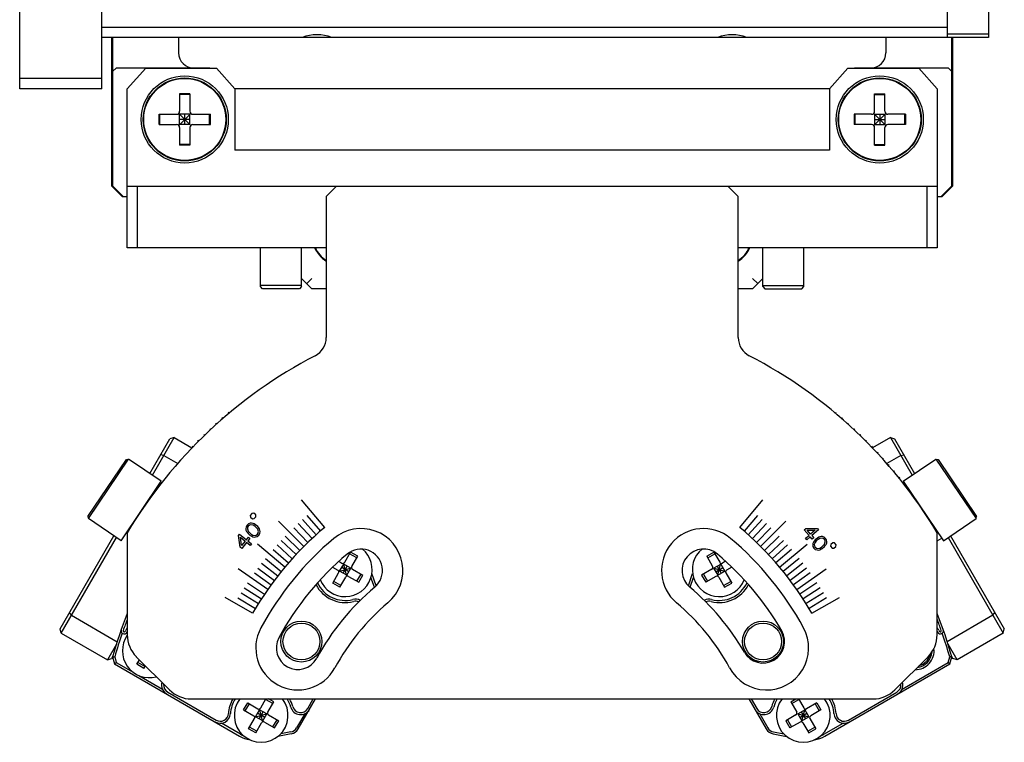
# Model space of a CAD drawing. Header units: millimetres. Extents: x 742 to 1452, y 144 to 826.
# Tile 26 of 40: x 1058 to 1154, y 672 to 743. Entities that reach past the tile are written whole.
import ezdxf

# ---------------------------------------------------------------- set-up
doc = ezdxf.new("R2010")
doc.units = ezdxf.units.MM
doc.header["$LTSCALE"] = 32.67
doc.layers.add('00_COMPONENTS', color=7, linetype='CONTINUOUS')

msp = doc.modelspace()

# ---------------------------------------------------------------- linework, layer by layer
at = {"layer": '00_COMPONENTS', "color": 7}
for p, q in [((1057.784, 736.088), (1057.784, 796.088)), ((1065.784, 736.088), (1065.784, 796.088)), ((1148.284, 741.088), (1148.284, 796.088)), ((1152.284, 796.088), (1152.284, 741.088)), ((1065.784, 742.088), (1148.284, 742.088)), ((1152.284, 741.088), (1065.784, 741.088)), ((1066.784, 726.588), (1066.784, 741.088)), ((1066.884, 726.588), (1066.884, 741.088)), ((1073.284, 741.088), (1073.284, 739.588)), ((1142.284, 741.088), (1142.284, 739.588)), ((1152.284, 741.388), (1148.284, 741.388)), ((1148.684, 741.088), (1148.684, 726.588)), ((1148.784, 741.088), (1148.784, 726.588)), ((1067.184, 738.088), (1066.884, 737.788)), ((1076.284, 738.088), (1067.184, 738.088)), ((1070.084, 738.085), (1068.284, 736.085)), ((1070.084, 738.085), (1076.984, 738.085)), ((1078.784, 736.085), (1076.984, 738.085)), ((1138.584, 738.085), (1136.784, 736.085)), ((1138.584, 738.085), (1145.484, 738.085)), ((1148.384, 738.088), (1139.284, 738.088)), ((1147.284, 736.085), (1145.484, 738.085)), ((1148.684, 737.788), (1148.384, 738.088)), ((1065.784, 737.088), (1057.784, 737.088)), ((1065.784, 736.088), (1057.784, 736.088)), ((1068.284, 720.585), (1068.284, 736.085)), ((1136.786, 736.088), (1078.781, 736.088)), ((1078.784, 736.085), (1078.784, 730.085)), ((1136.784, 736.085), (1136.784, 730.085)), ((1147.284, 736.085), (1147.284, 720.585)), ((1073.384, 735.588), (1073.384, 733.888)), ((1074.384, 735.588), (1073.384, 735.588)), ((1074.384, 735.518), (1073.384, 735.518)), ((1074.384, 735.588), (1074.384, 733.888)), ((1141.184, 735.588), (1142.184, 735.588)), ((1141.184, 733.888), (1141.184, 735.588)), ((1141.184, 735.518), (1142.184, 735.518)), ((1142.184, 733.888), (1142.184, 735.588)), ((1071.384, 732.588), (1071.384, 733.588)), ((1071.384, 733.588), (1073.084, 733.588)), ((1071.454, 732.588), (1071.454, 733.588)), ((1073.296, 732.501), (1074.472, 733.676)), ((1073.296, 733.676), (1074.472, 732.501)), ((1073.384, 732.588), (1073.384, 733.588)), ((1074.384, 733.588), (1073.384, 733.588)), ((1074.384, 733.088), (1073.384, 733.088)), ((1073.884, 732.588), (1073.884, 733.588)), ((1074.384, 732.588), (1074.384, 733.588)), ((1074.684, 733.588), (1076.384, 733.588)), ((1076.314, 732.588), (1076.314, 733.588)), ((1076.384, 732.588), (1076.384, 733.588)), ((1140.884, 733.588), (1139.184, 733.588)), ((1139.184, 733.588), (1139.184, 732.588)), ((1139.254, 733.588), (1139.254, 732.588)), ((1141.096, 732.501), (1142.272, 733.676)), ((1141.096, 733.676), (1142.272, 732.501)), ((1141.184, 733.588), (1142.184, 733.588)), ((1141.184, 733.588), (1141.184, 732.588)), ((1141.184, 733.088), (1142.184, 733.088)), ((1141.684, 733.588), (1141.684, 732.588)), ((1142.184, 733.588), (1142.184, 732.588)), ((1144.184, 733.588), (1142.484, 733.588)), ((1144.114, 733.588), (1144.114, 732.588)), ((1144.184, 733.588), (1144.184, 732.588)), ((1071.384, 732.588), (1073.084, 732.588)), ((1074.384, 732.588), (1073.384, 732.588)), ((1073.384, 732.288), (1073.384, 730.588)), ((1074.384, 732.288), (1074.384, 730.588)), ((1074.684, 732.588), (1076.384, 732.588)), ((1140.884, 732.588), (1139.184, 732.588)), ((1141.184, 732.588), (1142.184, 732.588)), ((1141.184, 730.588), (1141.184, 732.288)), ((1142.184, 730.588), (1142.184, 732.288)), ((1144.184, 732.588), (1142.484, 732.588)), ((1074.384, 730.658), (1073.384, 730.658)), ((1074.384, 730.588), (1073.384, 730.588)), ((1136.784, 730.085), (1078.784, 730.085)), ((1141.184, 730.658), (1142.184, 730.658)), ((1141.184, 730.588), (1142.184, 730.588)), ((1066.784, 726.588), (1067.784, 725.588)), ((1066.884, 726.588), (1067.884, 725.588)), ((1068.284, 726.585), (1147.284, 726.585)), ((1069.284, 720.585), (1069.284, 726.585)), ((1088.687, 726.585), (1087.687, 725.585)), ((1127.88, 725.585), (1126.88, 726.585)), ((1146.284, 726.585), (1146.284, 720.585)), ((1147.684, 725.588), (1148.684, 726.588)), ((1147.784, 725.588), (1148.784, 726.588)), ((1067.784, 725.588), (1068.284, 725.588)), ((1087.687, 725.585), (1087.687, 711.819)), ((1127.88, 711.819), (1127.88, 725.585)), ((1147.284, 725.588), (1147.784, 725.588)), ((1087.687, 720.585), (1068.284, 720.585)), ((1081.284, 716.788), (1081.284, 720.585)), ((1085.284, 716.788), (1085.284, 720.585)), ((1147.284, 720.585), (1127.88, 720.585)), ((1130.284, 716.788), (1130.284, 720.585)), ((1134.284, 716.788), (1134.284, 720.585)), ((1086.284, 716.588), (1085.284, 717.588)), ((1085.784, 717.088), (1086.284, 717.588)), ((1129.784, 717.088), (1129.284, 717.588)), ((1130.284, 717.588), (1129.284, 716.588)), ((1085.284, 716.888), (1081.284, 716.888)), ((1081.484, 716.588), (1081.284, 716.788)), ((1085.084, 716.588), (1081.484, 716.588)), ((1085.284, 716.788), (1085.084, 716.588)), ((1087.687, 716.588), (1086.284, 716.588)), ((1129.284, 716.588), (1127.88, 716.588)), ((1130.284, 716.888), (1134.284, 716.888)), ((1130.284, 716.788), (1130.484, 716.588)), ((1130.484, 716.588), (1134.084, 716.588)), ((1134.084, 716.588), (1134.284, 716.788)), ((1070.478, 698.57), (1072.431, 701.952)), ((1070.727, 698.402), (1072.84, 702.062)), ((1072.84, 702.062), (1072.431, 701.952)), ((1072.84, 702.062), (1074.585, 701.054)), ((1142.727, 702.062), (1140.982, 701.054)), ((1142.727, 702.062), (1143.137, 701.952)), ((1142.727, 702.062), (1144.84, 698.402)), ((1143.137, 701.952), (1145.089, 698.57)), ((1071.84, 700.33), (1071.518, 700.372)), ((1071.84, 700.33), (1073.199, 699.545)), ((1143.727, 700.33), (1142.368, 699.545)), ((1143.727, 700.33), (1144.049, 700.372)), ((1064.442, 694.379), (1068.189, 699.934)), ((1064.482, 694.171), (1068.397, 699.974)), ((1068.189, 699.934), (1068.397, 699.974)), ((1071.589, 697.821), (1068.397, 699.974)), ((1143.979, 697.821), (1147.171, 699.974)), ((1147.171, 699.974), (1147.379, 699.934)), ((1147.171, 699.974), (1151.085, 694.171)), ((1147.379, 699.934), (1151.125, 694.379)), ((1067.674, 692.018), (1071.589, 697.821)), ((1143.979, 697.821), (1147.893, 692.018)), ((1070.786, 696.553), (1070.75, 696.578)), ((1144.781, 696.553), (1144.818, 696.578)), ((1064.442, 694.379), (1064.482, 694.171)), ((1067.674, 692.018), (1064.482, 694.171)), ((1147.893, 692.018), (1151.085, 694.171)), ((1151.085, 694.171), (1151.125, 694.379)), ((1068.284, 692.799), (1068.284, 682.828)), ((1068.549, 693.237), (1068.513, 693.261)), ((1147.018, 693.237), (1147.054, 693.261)), ((1147.284, 682.828), (1147.284, 692.799)), ((1061.731, 683.419), (1066.97, 692.493)), ((1061.84, 683.009), (1067.219, 692.325)), ((1148.349, 692.325), (1153.727, 683.009)), ((1148.598, 692.493), (1153.837, 683.419)), ((1089.494, 689.906), (1090.069, 690.902)), ((1089.494, 689.906), (1090.069, 690.902)), ((1090.665, 690.334), (1089.972, 690.734)), ((1090.665, 690.334), (1089.972, 690.734)), ((1090.762, 690.502), (1090.069, 690.902)), ((1090.762, 690.502), (1090.069, 690.902)), ((1124.806, 690.502), (1125.499, 690.902)), ((1124.806, 690.502), (1125.499, 690.902)), ((1124.903, 690.334), (1125.596, 690.734)), ((1124.903, 690.334), (1125.596, 690.734)), ((1125.499, 690.902), (1126.074, 689.906)), ((1125.499, 690.902), (1126.074, 689.906)), ((1088.917, 690.009), (1089.221, 689.833)), ((1088.917, 690.009), (1089.221, 689.833)), ((1088.994, 689.04), (1089.394, 689.733)), ((1088.994, 689.04), (1089.394, 689.733)), ((1089.708, 688.56), (1089.372, 689.813)), ((1089.708, 688.56), (1089.372, 689.813)), ((1090.087, 689.333), (1089.394, 689.733)), ((1090.087, 689.333), (1089.394, 689.733)), ((1090.187, 689.506), (1090.762, 690.502)), ((1090.187, 689.506), (1090.762, 690.502)), ((1124.806, 690.502), (1125.381, 689.506)), ((1124.806, 690.502), (1125.381, 689.506)), ((1125.481, 689.333), (1126.174, 689.733)), ((1125.481, 689.333), (1126.174, 689.733)), ((1125.859, 688.56), (1126.195, 689.813)), ((1125.859, 688.56), (1126.195, 689.813)), ((1126.174, 689.733), (1126.574, 689.04)), ((1126.174, 689.733), (1126.574, 689.04)), ((1126.651, 690.009), (1126.347, 689.833)), ((1126.651, 690.009), (1126.347, 689.833)), ((1088.305, 689.438), (1088.821, 689.14)), ((1088.305, 689.438), (1088.821, 689.14)), ((1088.319, 687.871), (1088.894, 688.867)), ((1088.319, 687.871), (1088.894, 688.867)), ((1088.914, 689.019), (1090.167, 689.355)), ((1088.914, 689.019), (1090.167, 689.355)), ((1089.687, 688.64), (1088.994, 689.04)), ((1089.687, 688.64), (1088.994, 689.04)), ((1089.887, 688.987), (1089.194, 689.387)), ((1089.887, 688.987), (1089.194, 689.387)), ((1089.34, 688.84), (1089.74, 689.533)), ((1089.34, 688.84), (1089.74, 689.533)), ((1089.687, 688.64), (1090.087, 689.333)), ((1089.687, 688.64), (1090.087, 689.333)), ((1090.26, 689.233), (1091.256, 688.658)), ((1090.26, 689.233), (1091.256, 688.658)), ((1090.688, 688.063), (1091.088, 688.755)), ((1090.688, 688.063), (1091.088, 688.755)), ((1092.554, 687.616), (1092.136, 688.803)), ((1092.554, 687.616), (1092.136, 688.803)), ((1123.013, 687.616), (1123.431, 688.803)), ((1123.013, 687.616), (1123.431, 688.803)), ((1125.308, 689.233), (1124.312, 688.658)), ((1125.308, 689.233), (1124.312, 688.658)), ((1124.48, 688.755), (1124.88, 688.063)), ((1124.48, 688.755), (1124.88, 688.063)), ((1125.401, 689.355), (1126.654, 689.019)), ((1125.401, 689.355), (1126.654, 689.019)), ((1125.481, 689.333), (1125.881, 688.64)), ((1125.481, 689.333), (1125.881, 688.64)), ((1125.681, 688.987), (1126.374, 689.387)), ((1125.681, 688.987), (1126.374, 689.387)), ((1125.827, 689.533), (1126.227, 688.84)), ((1125.827, 689.533), (1126.227, 688.84)), ((1125.881, 688.64), (1126.574, 689.04)), ((1125.881, 688.64), (1126.574, 689.04)), ((1126.674, 688.867), (1127.249, 687.871)), ((1126.674, 688.867), (1127.249, 687.871)), ((1127.262, 689.438), (1126.747, 689.14)), ((1127.262, 689.438), (1126.747, 689.14)), ((1089.012, 687.471), (1088.319, 687.871)), ((1089.012, 687.471), (1088.319, 687.871)), ((1089.109, 687.64), (1088.416, 688.04)), ((1089.109, 687.64), (1088.416, 688.04)), ((1089.012, 687.471), (1089.587, 688.467)), ((1089.012, 687.471), (1089.587, 688.467)), ((1089.86, 688.54), (1090.856, 687.965)), ((1089.86, 688.54), (1090.856, 687.965)), ((1090.856, 687.965), (1091.256, 688.658)), ((1090.856, 687.965), (1091.256, 688.658)), ((1092.39, 687.481), (1092.054, 688.435)), ((1092.39, 687.481), (1092.054, 688.435)), ((1123.178, 687.481), (1123.514, 688.435)), ((1123.178, 687.481), (1123.514, 688.435)), ((1124.312, 688.658), (1124.712, 687.965)), ((1124.312, 688.658), (1124.712, 687.965)), ((1125.708, 688.54), (1124.712, 687.965)), ((1125.708, 688.54), (1124.712, 687.965)), ((1125.981, 688.467), (1126.556, 687.471)), ((1125.981, 688.467), (1126.556, 687.471)), ((1126.459, 687.64), (1127.151, 688.04)), ((1126.459, 687.64), (1127.151, 688.04)), ((1126.556, 687.471), (1127.249, 687.871)), ((1126.556, 687.471), (1127.249, 687.871)), ((1062.84, 684.741), (1062.643, 684.999)), ((1152.727, 684.741), (1152.925, 684.999)), ((1062.84, 684.741), (1067.297, 682.168)), ((1152.727, 684.741), (1148.27, 682.168)), ((1061.84, 683.009), (1061.731, 683.419)), ((1061.84, 683.009), (1066.344, 680.409)), ((1068.057, 683.176), (1068.13, 683.304)), ((1068.23, 683.076), (1068.284, 683.169)), ((1147.284, 683.169), (1147.338, 683.076)), ((1147.437, 683.304), (1147.511, 683.176)), ((1153.727, 683.009), (1149.224, 680.409)), ((1153.727, 683.009), (1153.837, 683.419)), ((1067.222, 681.931), (1066.344, 680.409)), ((1149.224, 680.409), (1148.345, 681.931)), ((1066.344, 680.409), (1066.753, 680.519)), ((1066.853, 680.692), (1066.753, 680.519)), ((1066.853, 680.692), (1067.036, 680.009)), ((1066.853, 680.692), (1067.061, 680.691)), ((1067.036, 680.009), (1067.208, 680.141)), ((1067.061, 680.691), (1067.208, 680.141)), ((1067.208, 680.141), (1068.839, 679.199)), ((1069.162, 680.707), (1072.405, 677.464)), ((1069.207, 679.969), (1069.461, 680.408)), ((1069.997, 679.737), (1069.304, 680.137)), ((1143.162, 677.464), (1146.405, 680.707)), ((1143.865, 677.546), (1148.359, 680.141)), ((1148.359, 680.141), (1148.507, 680.691)), ((1148.359, 680.141), (1148.531, 680.009)), ((1148.714, 680.692), (1148.507, 680.691)), ((1148.531, 680.009), (1148.714, 680.692)), ((1148.814, 680.519), (1148.714, 680.692)), ((1149.224, 680.409), (1148.814, 680.519)), ((1067.036, 680.009), (1079.239, 672.964)), ((1069.9, 679.569), (1069.207, 679.969)), ((1069.9, 679.569), (1070.047, 679.823)), ((1136.328, 672.964), (1148.531, 680.009)), ((1069.417, 678.866), (1071.702, 677.546)), ((1072.222, 677.246), (1076.947, 674.518)), ((1138.621, 674.518), (1143.346, 677.246)), ((1074.526, 676.585), (1141.041, 676.585)), ((1081.294, 675.704), (1081.803, 676.585)), ((1082.465, 676.131), (1081.772, 676.531)), ((1081.987, 675.304), (1082.562, 676.3)), ((1082.562, 676.3), (1082.067, 676.585)), ((1084.961, 673.656), (1086.653, 676.585)), ((1085.886, 675.658), (1086.422, 676.585)), ((1128.915, 676.585), (1130.606, 673.656)), ((1129.146, 676.585), (1129.681, 675.658)), ((1133.006, 676.3), (1133.501, 676.585)), ((1133.006, 676.3), (1133.581, 675.304)), ((1133.103, 676.131), (1133.796, 676.531)), ((1133.764, 676.585), (1134.274, 675.704)), ((1079.625, 675.513), (1080.025, 676.205)), ((1079.625, 675.513), (1080.621, 674.938)), ((1079.793, 675.415), (1080.193, 676.108)), ((1080.025, 676.205), (1081.021, 675.63)), ((1080.794, 674.838), (1081.194, 675.53)), ((1081.14, 674.638), (1081.54, 675.33)), ((1081.508, 674.358), (1081.172, 675.61)), ((1081.887, 675.13), (1081.194, 675.53)), ((1133.681, 675.13), (1134.374, 675.53)), ((1134.027, 675.33), (1134.427, 674.638)), ((1134.059, 674.358), (1134.395, 675.61)), ((1134.374, 675.53), (1134.774, 674.838)), ((1135.543, 676.205), (1134.547, 675.63)), ((1135.943, 675.513), (1134.947, 674.938)), ((1135.374, 676.108), (1135.774, 675.415)), ((1135.543, 676.205), (1135.943, 675.513)), ((1080.119, 673.669), (1080.694, 674.664)), ((1080.714, 674.816), (1081.967, 675.152)), ((1081.487, 674.438), (1080.794, 674.838)), ((1081.687, 674.784), (1080.994, 675.184)), ((1081.487, 674.438), (1081.887, 675.13)), ((1081.66, 674.338), (1082.656, 673.763)), ((1082.06, 675.03), (1083.056, 674.455)), ((1082.488, 673.86), (1082.888, 674.553)), ((1082.656, 673.763), (1083.056, 674.455)), ((1085.586, 675.138), (1084.788, 673.756)), ((1129.981, 675.138), (1130.78, 673.756)), ((1133.508, 675.03), (1132.512, 674.455)), ((1132.512, 674.455), (1132.912, 673.763)), ((1132.68, 674.553), (1133.08, 673.86)), ((1133.908, 674.338), (1132.912, 673.763)), ((1133.601, 675.152), (1134.854, 674.816)), ((1133.681, 675.13), (1134.081, 674.438)), ((1133.881, 674.784), (1134.574, 675.184)), ((1134.081, 674.438), (1134.774, 674.838)), ((1134.874, 674.664), (1135.449, 673.669)), ((1079.339, 673.137), (1077.466, 674.218)), ((1080.812, 673.269), (1080.119, 673.669)), ((1080.909, 673.437), (1080.216, 673.837)), ((1080.812, 673.269), (1081.387, 674.264)), ((1084.242, 673.369), (1083.248, 673.183)), ((1131.325, 673.369), (1132.32, 673.183)), ((1134.181, 674.264), (1134.756, 673.269)), ((1134.659, 673.437), (1135.351, 673.837)), ((1134.756, 673.269), (1135.449, 673.669)), ((1136.228, 673.137), (1138.101, 674.218)), ((1084.279, 673.173), (1082.971, 672.928)), ((1131.288, 673.173), (1132.596, 672.928))]:
    msp.add_line(p, q, dxfattribs=at)
at = {"layer": '00_COMPONENTS', "color": 4}
for p, q in [((1078.203, 704.439), (1078.13, 704.525)), ((1137.365, 704.439), (1137.437, 704.525)), ((1076.99, 703.385), (1076.915, 703.468)), ((1077.592, 703.917), (1077.518, 704.002)), ((1137.975, 703.917), (1138.049, 704.002)), ((1138.577, 703.385), (1138.652, 703.468)), ((1075.816, 702.289), (1075.737, 702.37)), ((1076.399, 702.842), (1076.322, 702.925)), ((1139.169, 702.842), (1139.246, 702.925)), ((1139.752, 702.289), (1139.83, 702.37)), ((1074.68, 701.153), (1074.599, 701.232)), ((1075.243, 701.726), (1075.163, 701.806)), ((1140.324, 701.726), (1140.404, 701.806)), ((1140.887, 701.153), (1140.969, 701.232)), ((1141.44, 700.571), (1141.523, 700.648)), ((1141.983, 699.979), (1142.067, 700.054)), ((1142.515, 699.377), (1142.6, 699.451)), ((1143.037, 698.766), (1143.123, 698.839)), ((1143.547, 698.146), (1143.635, 698.218)), ((1144.048, 697.518), (1144.137, 697.587)), ((1144.536, 696.881), (1144.587, 696.919)), ((1070.562, 696.247), (1070.538, 696.263)), ((1087.536, 693.316), (1085.286, 695.997)), ((1087.536, 693.316), (1085.286, 695.997)), ((1128.032, 693.316), (1130.281, 695.997)), ((1128.032, 693.316), (1130.281, 695.997)), ((1145.005, 696.247), (1145.03, 696.263)), ((1080.436, 694.678), (1080.276, 694.487)), ((1080.276, 694.487), (1080.291, 694.31)), ((1080.613, 694.693), (1080.436, 694.678)), ((1080.804, 694.533), (1080.613, 694.693)), ((1080.819, 694.357), (1080.804, 694.533)), ((1085.806, 694.468), (1087.118, 692.959)), ((1085.806, 694.468), (1087.118, 692.959)), ((1129.762, 694.468), (1128.45, 692.959)), ((1129.762, 694.468), (1128.45, 692.959)), ((1068.749, 693.559), (1068.725, 693.576)), ((1079.96, 693.527), (1079.864, 693.363)), ((1080.105, 693.65), (1079.96, 693.527)), ((1080.208, 693.524), (1080.083, 693.425)), ((1080.279, 693.709), (1080.105, 693.65)), ((1080.317, 693.555), (1080.208, 693.524)), ((1080.413, 693.719), (1080.279, 693.709)), ((1080.291, 694.31), (1080.483, 694.15)), ((1080.544, 693.527), (1080.317, 693.555)), ((1080.551, 693.685), (1080.413, 693.719)), ((1080.483, 694.15), (1080.659, 694.165)), ((1080.71, 693.428), (1080.544, 693.527)), ((1080.644, 693.647), (1080.551, 693.685)), ((1080.786, 693.568), (1080.644, 693.647)), ((1080.659, 694.165), (1080.819, 694.357)), ((1081.007, 693.384), (1080.786, 693.568)), ((1085.51, 691.459), (1083.035, 693.934)), ((1085.51, 691.459), (1083.035, 693.934)), ((1084.937, 693.686), (1086.301, 692.223)), ((1084.937, 693.686), (1086.301, 692.223)), ((1085.368, 694.081), (1086.706, 692.595)), ((1085.368, 694.081), (1086.706, 692.595)), ((1130.2, 694.081), (1128.861, 692.595)), ((1130.2, 694.081), (1128.861, 692.595)), ((1130.631, 693.686), (1129.267, 692.223)), ((1130.631, 693.686), (1129.267, 692.223)), ((1130.058, 691.459), (1132.532, 693.934)), ((1130.058, 691.459), (1132.532, 693.934)), ((1146.818, 693.559), (1146.842, 693.576)), ((1079.117, 692.522), (1079.237, 692.666)), ((1079.237, 692.666), (1079.897, 692.112)), ((1079.864, 693.363), (1079.837, 693.182)), ((1079.837, 693.182), (1079.85, 693.049)), ((1079.85, 693.049), (1079.908, 692.919)), ((1079.908, 692.919), (1079.961, 692.833)), ((1079.961, 692.833), (1080.063, 692.707)), ((1080.007, 693.285), (1079.995, 693.172)), ((1079.995, 693.172), (1080.062, 692.953)), ((1080.083, 693.425), (1080.007, 693.285)), ((1080.062, 692.953), (1080.188, 692.806)), ((1080.063, 692.707), (1080.283, 692.522)), ((1080.188, 692.806), (1080.359, 692.662)), ((1080.359, 692.662), (1080.526, 692.563)), ((1080.526, 692.563), (1080.753, 692.536)), ((1080.882, 693.285), (1080.71, 693.428)), ((1080.753, 692.536), (1080.862, 692.567)), ((1080.862, 692.567), (1080.987, 692.666)), ((1081.008, 693.138), (1080.882, 693.285)), ((1080.964, 692.44), (1081.109, 692.563)), ((1080.987, 692.666), (1081.063, 692.806)), ((1081.109, 693.257), (1081.007, 693.384)), ((1081.075, 692.919), (1081.008, 693.138)), ((1081.063, 692.806), (1081.075, 692.919)), ((1081.162, 693.172), (1081.109, 693.257)), ((1081.109, 692.563), (1081.206, 692.727)), ((1081.22, 693.042), (1081.162, 693.172)), ((1081.206, 692.727), (1081.233, 692.909)), ((1081.233, 692.909), (1081.22, 693.042)), ((1084.513, 693.283), (1085.902, 691.845)), ((1084.513, 693.283), (1085.902, 691.845)), ((1131.055, 693.283), (1129.665, 691.845)), ((1131.055, 693.283), (1129.665, 691.845)), ((1134.326, 693.089), (1134.473, 693.212)), ((1134.79, 692.536), (1134.326, 693.089)), ((1134.473, 693.212), (1135.597, 693.213)), ((1134.608, 693.051), (1135.401, 693.048)), ((1134.937, 692.659), (1134.608, 693.051)), ((1135.401, 693.048), (1134.937, 692.659)), ((1135.713, 693.074), (1135.053, 692.52)), ((1135.597, 693.213), (1135.713, 693.074)), ((1147.23, 692.887), (1147.285, 692.92)), ((1079.295, 691.394), (1079.117, 692.522)), ((1079.312, 692.358), (1079.777, 691.968)), ((1079.435, 691.561), (1079.312, 692.358)), ((1079.777, 691.968), (1079.435, 691.561)), ((1079.924, 691.845), (1079.441, 691.27)), ((1079.897, 692.112), (1080.098, 692.351)), ((1080.266, 691.558), (1079.924, 691.845)), ((1080.245, 692.228), (1080.044, 691.989)), ((1080.044, 691.989), (1080.386, 691.701)), ((1080.098, 692.351), (1080.245, 692.228)), ((1080.386, 691.701), (1080.266, 691.558)), ((1080.283, 692.522), (1080.426, 692.443)), ((1080.426, 692.443), (1080.519, 692.406)), ((1080.519, 692.406), (1080.657, 692.372)), ((1080.657, 692.372), (1080.791, 692.382)), ((1080.791, 692.382), (1080.964, 692.44)), ((1083.653, 689.433), (1080.972, 691.683)), ((1083.653, 689.433), (1080.972, 691.683)), ((1082.888, 691.601), (1084.375, 690.263)), ((1082.888, 691.601), (1084.375, 690.263)), ((1083.283, 692.032), (1084.746, 690.668)), ((1083.283, 692.032), (1084.746, 690.668)), ((1083.686, 692.457), (1085.125, 691.067)), ((1083.686, 692.457), (1085.125, 691.067)), ((1131.882, 692.457), (1130.443, 691.067)), ((1131.882, 692.457), (1130.443, 691.067)), ((1132.284, 692.032), (1130.821, 690.668)), ((1132.284, 692.032), (1130.821, 690.668)), ((1132.679, 691.601), (1131.193, 690.263)), ((1132.679, 691.601), (1131.193, 690.263)), ((1131.914, 689.433), (1134.595, 691.683)), ((1131.914, 689.433), (1134.595, 691.683)), ((1134.448, 692.248), (1134.79, 692.536)), ((1134.564, 692.11), (1134.448, 692.248)), ((1134.906, 692.397), (1134.564, 692.11)), ((1135.1, 692.167), (1134.906, 692.397)), ((1135.053, 692.52), (1135.246, 692.29)), ((1135.246, 692.29), (1135.1, 692.167)), ((1135.161, 691.747), (1135.145, 691.616)), ((1135.145, 691.616), (1135.169, 691.439)), ((1135.22, 691.875), (1135.161, 691.747)), ((1135.274, 691.959), (1135.22, 691.875)), ((1135.377, 692.085), (1135.274, 691.959)), ((1135.371, 691.844), (1135.301, 691.629)), ((1135.301, 691.629), (1135.31, 691.519)), ((1135.498, 691.99), (1135.371, 691.844)), ((1135.597, 692.27), (1135.377, 692.085)), ((1135.669, 692.134), (1135.498, 691.99)), ((1135.738, 692.349), (1135.597, 692.27)), ((1135.835, 692.234), (1135.669, 692.134)), ((1135.831, 692.388), (1135.738, 692.349)), ((1135.967, 692.423), (1135.831, 692.388)), ((1136.059, 692.265), (1135.835, 692.234)), ((1136.099, 692.416), (1135.967, 692.423)), ((1136.166, 692.237), (1136.059, 692.265)), ((1136.269, 692.362), (1136.099, 692.416)), ((1136.287, 692.142), (1136.166, 692.237)), ((1136.172, 691.534), (1136.299, 691.681)), ((1136.409, 692.244), (1136.269, 692.362)), ((1136.359, 692.006), (1136.287, 692.142)), ((1136.299, 691.681), (1136.369, 691.896)), ((1136.369, 691.896), (1136.359, 692.006)), ((1136.396, 691.565), (1136.45, 691.65)), ((1136.501, 692.086), (1136.409, 692.244)), ((1136.45, 691.65), (1136.509, 691.778)), ((1136.524, 691.909), (1136.501, 692.086)), ((1136.509, 691.778), (1136.524, 691.909)), ((1136.912, 691.645), (1136.894, 691.472)), ((1137.104, 691.806), (1136.912, 691.645)), ((1137.277, 691.794), (1137.104, 691.806)), ((1137.432, 691.609), (1137.277, 691.794)), ((1137.413, 691.437), (1137.432, 691.609)), ((1147.284, 691.991), (1147.736, 692.252)), ((1079.441, 691.27), (1079.295, 691.394)), ((1082.501, 691.163), (1084.01, 689.851)), ((1082.501, 691.163), (1084.01, 689.851)), ((1133.066, 691.163), (1131.557, 689.851)), ((1133.066, 691.163), (1131.557, 689.851)), ((1135.169, 691.439), (1135.26, 691.28)), ((1135.26, 691.28), (1135.401, 691.162)), ((1135.31, 691.519), (1135.383, 691.383)), ((1135.383, 691.383), (1135.504, 691.288)), ((1135.401, 691.162), (1135.571, 691.109)), ((1135.504, 691.288), (1135.611, 691.26)), ((1135.571, 691.109), (1135.702, 691.101)), ((1135.611, 691.26), (1135.835, 691.291)), ((1135.702, 691.101), (1135.839, 691.137)), ((1135.835, 691.291), (1136.001, 691.391)), ((1135.839, 691.137), (1135.931, 691.175)), ((1135.931, 691.175), (1136.073, 691.255)), ((1136.001, 691.391), (1136.172, 691.534)), ((1136.073, 691.255), (1136.293, 691.44)), ((1136.293, 691.44), (1136.396, 691.565)), ((1136.894, 691.472), (1137.049, 691.288)), ((1137.049, 691.288), (1137.222, 691.276)), ((1137.222, 691.276), (1137.413, 691.437)), ((1081.385, 689.81), (1082.961, 688.579)), ((1081.385, 689.81), (1082.961, 688.579)), ((1081.749, 690.268), (1083.304, 689.009)), ((1081.749, 690.268), (1083.304, 689.009)), ((1133.818, 690.268), (1132.264, 689.009)), ((1133.818, 690.268), (1132.264, 689.009)), ((1134.182, 689.81), (1132.606, 688.579)), ((1134.182, 689.81), (1132.606, 688.579)), ((1081.98, 687.253), (1079.113, 689.261)), ((1081.98, 687.253), (1079.113, 689.261)), ((1080.682, 688.876), (1082.3, 687.701)), ((1080.682, 688.876), (1082.3, 687.701)), ((1081.029, 689.346), (1082.627, 688.143)), ((1081.029, 689.346), (1082.627, 688.143)), ((1134.538, 689.346), (1132.941, 688.143)), ((1134.538, 689.346), (1132.941, 688.143)), ((1134.886, 688.876), (1133.268, 687.701)), ((1134.886, 688.876), (1133.268, 687.701)), ((1133.587, 687.253), (1136.454, 689.261)), ((1133.587, 687.253), (1136.454, 689.261)), ((1080.011, 687.918), (1081.669, 686.8)), ((1080.011, 687.918), (1081.669, 686.8)), ((1135.556, 687.918), (1133.898, 686.8)), ((1135.556, 687.918), (1133.898, 686.8)), ((1079.374, 686.938), (1081.07, 685.878)), ((1079.374, 686.938), (1081.07, 685.878)), ((1079.688, 687.431), (1081.366, 686.342)), ((1079.688, 687.431), (1081.366, 686.342)), ((1135.879, 687.431), (1134.202, 686.342)), ((1135.879, 687.431), (1134.202, 686.342)), ((1136.193, 686.938), (1134.497, 685.878)), ((1136.193, 686.938), (1134.497, 685.878)), ((1080.504, 684.935), (1077.815, 686.488)), ((1080.504, 684.935), (1077.815, 686.488)), ((1079.069, 686.439), (1080.783, 685.409)), ((1079.069, 686.439), (1080.783, 685.409)), ((1136.499, 686.439), (1134.784, 685.409)), ((1136.499, 686.439), (1134.784, 685.409)), ((1135.064, 684.935), (1137.753, 686.488)), ((1135.064, 684.935), (1137.753, 686.488))]:
    msp.add_line(p, q, dxfattribs=at)
at = {"layer": '00_COMPONENTS', "color": 7}
for centre, radius in [((1073.884, 733.088), 4.25), ((1073.884, 733.088), 4.05), ((1073.884, 733.088), 4), ((1141.684, 733.088), 4.25), ((1141.684, 733.088), 4.05), ((1141.684, 733.088), 4), ((1085.267, 682.185), 2), ((1085.267, 682.185), 2), ((1085.267, 682.185), 1.8), ((1085.267, 682.185), 1.8), ((1130.3, 682.185), 2), ((1130.3, 682.185), 2), ((1130.3, 682.185), 1.8), ((1130.3, 682.185), 1.8)]:
    msp.add_circle(centre, radius, dxfattribs=at)
for centre, radius, start, end in [((1086.784, 737.088), 4.25, 70.25006, 109.74994), ((1127.284, 737.088), 4.25, 70.25006, 109.74994), ((1074.784, 739.588), 1.5, 180, 270), ((1140.784, 739.588), 1.5, 270, 360), ((1076.284, 737.588), 0.5, 83.8129, 90), ((1139.284, 737.588), 0.5, 90, 96.1871), ((1073.084, 733.888), 0.3, 270, 360), ((1074.684, 733.888), 0.3, 180, 270), ((1140.884, 733.888), 0.3, 270, 360), ((1142.484, 733.888), 0.3, 180, 270), ((1073.084, 732.288), 0.3, 0, 90), ((1074.684, 732.288), 0.3, 90, 180), ((1140.884, 732.288), 0.3, 0, 90), ((1142.484, 732.288), 0.3, 90, 180), ((1089.334, 721.838), 3.05, 204.25719, 237.31969), ((1089.334, 721.838), 3, 204.68786, 236.70508), ((1126.234, 721.838), 3.05, 302.68031, 335.74282), ((1126.234, 721.838), 3, 303.29492, 335.31214), ((1085.687, 711.819), 2, 297.39729, 360), ((1129.88, 711.819), 2, 180, 242.60271), ((1107.784, 669.185), 46.02, 117.39729, 149.12875), ((1107.784, 669.185), 46.02, 30.87125, 62.60271), ((1091.071, 689.103), 4.1, 310, 130), ((1091.071, 689.103), 4.1, 310, 130), ((1124.496, 689.103), 4.1, 50, 230), ((1124.496, 689.103), 4.1, 50, 230), ((1107.784, 669.185), 30.1, 130, 151.57552), ((1107.784, 669.185), 30.1, 130, 151.57552), ((1107.784, 669.185), 30.1, 28.42448, 50), ((1107.784, 669.185), 30.1, 28.42448, 50), ((1107.784, 669.185), 28.1, 130, 151.57552), ((1107.784, 669.185), 28.1, 130, 151.57552), ((1089.54, 689.187), 2.625, 201.77464, 50.0736), ((1089.54, 689.187), 2.625, 201.77464, 50.0736), ((1091.071, 689.103), 2.1, 310, 130), ((1091.071, 689.103), 2.1, 310, 130), ((1124.496, 689.103), 2.1, 50, 230), ((1124.496, 689.103), 2.1, 50, 230), ((1126.027, 689.187), 2.625, 129.81234, 338.2342), ((1126.027, 689.187), 2.625, 129.81234, 338.2342), ((1107.784, 669.185), 28.1, 30, 50), ((1107.784, 669.185), 28.1, 30, 50), ((1089.321, 690.006), 0.2, 240, 330), ((1089.321, 690.006), 0.2, 240, 330), ((1126.247, 690.006), 0.2, 210, 300), ((1126.247, 690.006), 0.2, 210, 300), ((1088.721, 688.967), 0.2, 330, 60), ((1088.721, 688.967), 0.2, 330, 60), ((1090.36, 689.406), 0.2, 150, 240), ((1090.36, 689.406), 0.2, 150, 240), ((1125.208, 689.406), 0.2, 300, 30), ((1125.208, 689.406), 0.2, 300, 30), ((1126.847, 688.967), 0.2, 120, 210), ((1126.847, 688.967), 0.2, 120, 210), ((1089.54, 689.187), 3.2, 206.80965, 284.427), ((1089.54, 689.187), 3.2, 206.80965, 284.427), ((1089.54, 689.187), 3, 205.29058, 284.427), ((1089.54, 689.187), 3, 205.29058, 284.427), ((1089.76, 688.367), 0.2, 60, 150), ((1089.76, 688.367), 0.2, 60, 150), ((1126.027, 689.187), 3.2, 255.573, 333.18779), ((1126.027, 689.187), 3.2, 255.573, 333.18779), ((1126.027, 689.187), 3, 255.573, 334.71667), ((1126.027, 689.187), 3, 255.573, 334.71667), ((1125.808, 688.367), 0.2, 30, 120), ((1125.808, 688.367), 0.2, 30, 120), ((1107.784, 669.185), 23.9, 130, 151.57552), ((1107.784, 669.185), 23.9, 130, 151.57552), ((1091.635, 687.215), 0.8, 18.58722, 19.39871), ((1091.635, 687.215), 0.8, 18.58722, 19.39871), ((1107.784, 669.185), 23.9, 30, 50), ((1107.784, 669.185), 23.9, 30, 50), ((1123.932, 687.215), 0.8, 160.60129, 161.41363), ((1123.932, 687.215), 0.8, 160.60129, 161.41363), ((1107.784, 669.185), 21.9, 130, 151.57552), ((1107.784, 669.185), 21.9, 130, 151.57552), ((1090.537, 685.313), 1, 62.44323, 104.427), ((1090.537, 685.313), 1, 62.44323, 104.427), ((1090.537, 685.313), 0.8, 67.03327, 104.427), ((1090.537, 685.313), 0.8, 67.03327, 104.427), ((1107.784, 669.185), 21.9, 28.42448, 50), ((1107.784, 669.185), 21.9, 28.42448, 50), ((1125.031, 685.313), 1, 75.573, 117.56987), ((1125.031, 685.313), 1, 75.573, 117.56987), ((1125.031, 685.313), 0.8, 75.573, 112.94761), ((1125.031, 685.313), 0.8, 75.573, 112.94761), ((1107.784, 669.185), 42.517, 158.28699, 164.29772), ((1107.784, 669.185), 42.517, 15.70228, 21.71301), ((1107.784, 669.185), 42.317, 158.97668, 160.5743), ((1107.784, 669.185), 42.317, 19.4257, 21.02332), ((1107.784, 669.185), 42.317, 160.95771, 164.22346), ((1067.97, 683.226), 0.3, 160.5743, 330), ((1067.97, 683.226), 0.1, 160.5743, 330), ((1070.036, 682.204), 2.2, 142.77949, 150), ((1084.918, 681.561), 4.1, 151.57552, 331.57552), ((1084.918, 681.561), 4.1, 151.57552, 331.57552), ((1130.649, 681.561), 4.1, 208.42448, 28.42448), ((1130.649, 681.561), 4.1, 208.42448, 28.42448), ((1130.3, 682.185), 2.1, 210, 30), ((1130.3, 682.185), 2.1, 210, 30), ((1145.532, 682.204), 2.2, 30, 37.22051), ((1147.597, 683.226), 0.3, 210, 19.4257), ((1147.597, 683.226), 0.1, 210, 19.4257), ((1107.784, 669.185), 42.317, 15.77654, 19.04229), ((1070.428, 681.284), 2.625, 144.85008, 285.16103), ((1071.284, 682.828), 3, 180, 225), ((1084.918, 681.561), 2.1, 151.57552, 331.57552), ((1084.918, 681.561), 2.1, 151.57552, 331.57552), ((1144.284, 682.828), 3, 315, 360), ((1145.139, 681.284), 1.85, 269.79205, 6.84815), ((1145.139, 681.284), 1.65, 277.18039, 356.12449), ((1072.622, 677.939), 1, 164.29138, 240), ((1142.946, 677.939), 1, 300, 15.70862), ((1072.622, 677.939), 0.8, 172.69991, 240), ((1074.526, 679.585), 3, 225, 270), ((1141.041, 679.585), 3, 270, 315), ((1142.946, 677.939), 0.8, 300, 7.30009), ((1081.34, 674.984), 3.2, 149.96951, 176.74368), ((1081.34, 674.984), 3, 147.73722, 176.74368), ((1081.34, 674.984), 2.625, 142.28577, 37.71423), ((1081.34, 674.984), 3, 15.573, 32.26434), ((1081.34, 674.984), 3.2, 15.573, 30.03024), ((1134.227, 674.984), 3.2, 149.96976, 164.427), ((1134.227, 674.984), 3, 147.73566, 164.427), ((1134.227, 674.984), 2.625, 142.28577, 37.71422), ((1134.227, 674.984), 3, 3.25632, 32.26278), ((1134.227, 674.984), 3.2, 3.25632, 30.03049), ((1081.121, 675.804), 0.2, 240, 330), ((1082.16, 675.204), 0.2, 150, 240), ((1085.193, 676.058), 1, 195.573, 330), ((1085.193, 676.058), 0.8, 195.573, 330), ((1130.374, 676.058), 1, 210, 344.427), ((1130.374, 676.058), 0.8, 210, 344.427), ((1133.408, 675.204), 0.2, 300, 30), ((1134.447, 675.804), 0.2, 210, 300), ((1077.347, 675.211), 1, 240, 356.74368), ((1077.347, 675.211), 0.8, 240, 356.74368), ((1080.521, 674.764), 0.2, 330, 60), ((1081.56, 674.164), 0.2, 60, 150), ((1134.008, 674.164), 0.2, 30, 120), ((1135.047, 674.764), 0.2, 120, 210), ((1138.221, 675.211), 1, 183.25632, 300), ((1138.221, 675.211), 0.8, 183.25632, 300), ((1084.095, 674.156), 0.8, 280.60129, 330), ((1084.095, 674.156), 1, 280.60129, 330), ((1131.472, 674.156), 1, 210, 259.39871), ((1131.472, 674.156), 0.8, 210, 259.39871), ((1080.739, 675.562), 3, 240, 260.70461), ((1080.739, 675.562), 2.8, 240, 247.0595), ((1134.828, 675.562), 3, 279.29539, 300), ((1134.828, 675.562), 2.8, 292.9405, 300)]:
    msp.add_arc(centre, radius, start, end, dxfattribs=at)
at = {"layer": '00_COMPONENTS', "color": 4}
for centre, radius, start, end in [((1107.784, 669.185), 31.5, 130, 150), ((1107.784, 669.185), 31.5, 130, 150), ((1107.784, 669.185), 31.5, 30, 50), ((1107.784, 669.185), 31.5, 30, 50), ((1145.139, 681.284), 1.5, 285.34097, 345.63674)]:
    msp.add_arc(centre, radius, start, end, dxfattribs=at)

doc.saveas('drawing.dxf')
